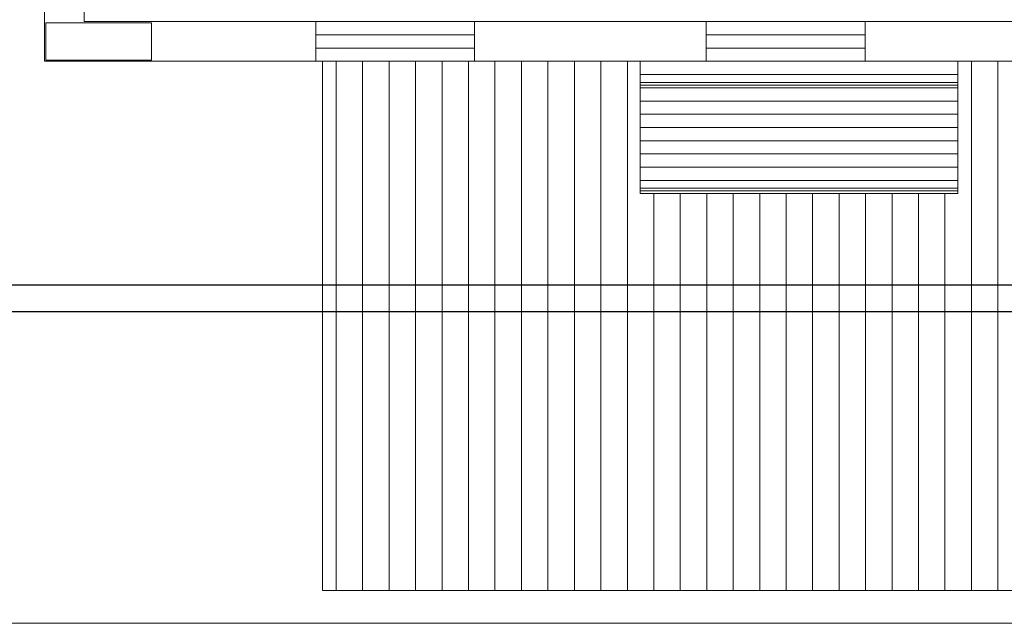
# Model space of a CAD drawing. Header units: feet. Extents: x 8 to 127, y 6 to 90.
# Tile 11 of 256: x 24.84 to 26.7, y 48.96 to 50.1. Entities that reach past the tile are written whole.
import ezdxf

# ---------------------------------------------------------------- set-up
doc = ezdxf.new("R2010")
doc.units = ezdxf.units.FT
doc.header["$MEASUREMENT"] = 0
for name, color, linetype in [('Alvenaria', 7, 'Continuous'), ('ESQUADRIAS', 252, 'Continuous'), ('FINA', 7, 'Continuous'), ('madeira', 35, 'Continuous'), ('MOBILIARIO', 250, 'Continuous')]:
    doc.layers.add(name, color=color, linetype=linetype)
doc.layers.add('Cotas', color=8, linetype='Continuous', lineweight=0)
doc.layers.add('TQ-Condutos Sub-coletores', color=108, linetype='Continuous', lineweight=25)

msp = doc.modelspace()

# ---------------------------------------------------------------- linework, layer by layer
at = {"layer": 'Alvenaria', "lineweight": 5}
for p, q in [((24.8902, 50.652), (24.8902, 50.025)), ((24.9652, 50.1), (24.9652, 50.652)), ((25.4027, 50.1), (24.9652, 50.1)), ((25.4027, 50.025), (25.4027, 50.1)), ((25.7027, 50.1), (26.1402, 50.1)), ((25.7027, 50.025), (25.7027, 50.1)), ((26.1402, 50.1), (26.1402, 50.025)), ((26.4402, 50.025), (26.4402, 50.1)), ((26.4402, 50.1), (26.8777, 50.1)), ((24.8902, 50.025), (24.9652, 50.025)), ((24.9652, 50.025), (25.4027, 50.025)), ((26.1402, 50.025), (25.7027, 50.025)), ((26.8777, 50.025), (26.4402, 50.025))]:
    msp.add_line(p, q, dxfattribs=at)
at = {"layer": 'Cotas'}
msp.add_line((33.0402, 48.963), (22.8901, 48.963), dxfattribs=at)
at = {"layer": 'ESQUADRIAS', "lineweight": 5}
for p, q in [((25.7027, 50.1), (25.4027, 50.1)), ((26.4402, 50.1), (26.1402, 50.1)), ((25.7027, 50.075), (25.4027, 50.075)), ((26.4402, 50.075), (26.1402, 50.075)), ((25.7027, 50.05), (25.4027, 50.05)), ((26.4402, 50.05), (26.1402, 50.05)), ((25.7027, 50.025), (25.4027, 50.025)), ((26.4402, 50.025), (26.1402, 50.025))]:
    msp.add_line(p, q, dxfattribs=at)
at = {"layer": 'FINA', "linetype": 'Continuous', "lineweight": 5}
for p, q in [((25.0926, 50.0975), (24.8926, 50.0975)), ((24.8926, 50.0975), (24.8926, 50.0275)), ((25.0926, 50.0275), (25.0926, 50.0975)), ((24.8926, 50.0275), (25.0926, 50.0275))]:
    msp.add_line(p, q, dxfattribs=at)
at = {"layer": 'madeira', "lineweight": 5}
for p, q in [((25.4152, 49.025), (25.4152, 50.025)), ((29.4152, 49.025), (25.4152, 49.025))]:
    msp.add_line(p, q, dxfattribs=at)
at = {"layer": 'madeira', "linetype": 'Continuous', "lineweight": 5}
for p, q in [((25.4411, 49.025), (25.4411, 50.025)), ((25.4911, 49.025), (25.4911, 50.025)), ((25.5411, 49.025), (25.5411, 50.025)), ((25.5911, 49.025), (25.5911, 50.025)), ((25.6411, 49.025), (25.6411, 50.025)), ((25.6911, 49.025), (25.6911, 50.025)), ((25.7411, 49.025), (25.7411, 50.025)), ((25.7911, 49.025), (25.7911, 50.025)), ((25.8411, 49.025), (25.8411, 50.025)), ((25.8911, 49.025), (25.8911, 50.025)), ((25.9411, 49.025), (25.9411, 50.025)), ((25.9911, 49.025), (25.9911, 50.025)), ((26.6411, 49.025), (26.6411, 50.025)), ((26.6911, 49.025), (26.6911, 50.025)), ((26.0411, 49.025), (26.0411, 49.775)), ((26.0911, 49.025), (26.0911, 49.775)), ((26.1411, 49.025), (26.1411, 49.775)), ((26.1911, 49.025), (26.1911, 49.775)), ((26.2411, 49.025), (26.2411, 49.775)), ((26.2911, 49.025), (26.2911, 49.775)), ((26.3411, 49.025), (26.3411, 49.775)), ((26.3911, 49.025), (26.3911, 49.775)), ((26.4411, 49.025), (26.4411, 49.775)), ((26.4911, 49.025), (26.4911, 49.775)), ((26.5411, 49.025), (26.5411, 49.775)), ((26.5911, 49.025), (26.5911, 49.775))]:
    msp.add_line(p, q, dxfattribs=at)
at = {"layer": 'MOBILIARIO', "lineweight": 5}
for p, q in [((26.6152, 50.025), (26.0152, 50.025)), ((26.0152, 50.025), (26.0152, 49.775)), ((26.6152, 49.775), (26.6152, 50.025)), ((26.6152, 50), (26.0152, 50)), ((26.6152, 49.985), (26.0152, 49.985)), ((26.6152, 49.98), (26.0152, 49.98)), ((26.6152, 49.975), (26.0152, 49.975)), ((26.0152, 49.95), (26.6152, 49.95)), ((26.0152, 49.925), (26.6152, 49.925)), ((26.0152, 49.9), (26.6152, 49.9)), ((26.0152, 49.875), (26.6152, 49.875)), ((26.0152, 49.85), (26.6152, 49.85)), ((26.0152, 49.825), (26.6152, 49.825)), ((26.0152, 49.8), (26.6152, 49.8)), ((26.0152, 49.785), (26.6152, 49.785)), ((26.0152, 49.78), (26.6152, 49.78)), ((26.0152, 49.775), (26.6152, 49.775))]:
    msp.add_line(p, q, dxfattribs=at)
at = {"layer": 'TQ-Condutos Sub-coletores'}
for p, q in [((23.0901, 49.6025), (32.8402, 49.6025)), ((23.0901, 49.5525), (32.8402, 49.5525))]:
    msp.add_line(p, q, dxfattribs=at)

doc.saveas('drawing.dxf')
